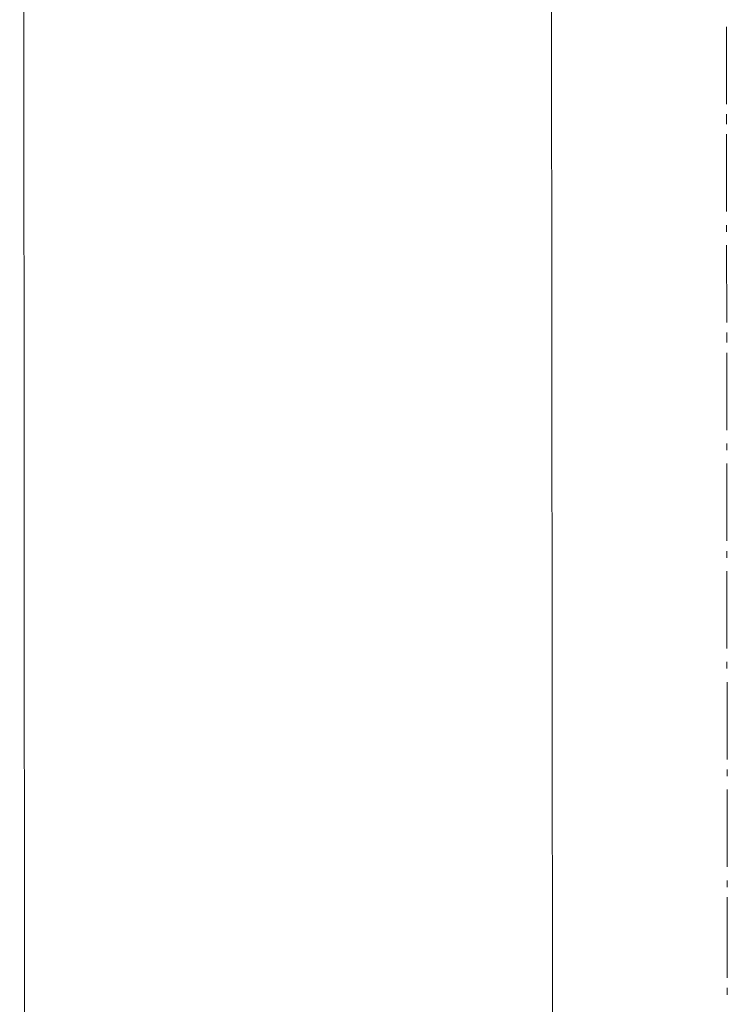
# Model space of a CAD drawing. Header units: inches. Extents: x -5850 to 5646, y 8947 to 13007.
# Tile 164 of 256: x -4498 to -4409, y 11013 to 11137. Entities that reach past the tile are written whole.
import ezdxf

# ---------------------------------------------------------------- set-up
doc = ezdxf.new("R2010")
doc.units = ezdxf.units.IN
doc.header["$MEASUREMENT"] = 0
doc.layers.add('at_Entity', color=7, linetype='Continuous')

msp = doc.modelspace()

# ---------------------------------------------------------------- linework, layer by layer
at = {"layer": 'at_Entity', "color": 7, "lineweight": 20}
for p, q in [((-4498.3, 11697.4), (-4496.97, 10199.58)), ((-4430.67, 10205.55), (-4432, 11691.97)), ((-4409.52, 11125.98), (-4409.53, 11135.69)), ((-4409.52, 11123.44), (-4409.52, 11124.71)), ((-4409.51, 11112.46), (-4409.52, 11122.17)), ((-4409.5, 11109.92), (-4409.51, 11110.77)), ((-4409.49, 11098.52), (-4409.5, 11108.24)), ((-4409.49, 11095.99), (-4409.49, 11097.25)), ((-4409.48, 11085), (-4409.49, 11094.71)), ((-4409.48, 11082.47), (-4409.48, 11083.32)), ((-4409.47, 11071.06), (-4409.48, 11080.78)), ((-4409.47, 11068.95), (-4409.47, 11069.8)), ((-4409.46, 11057.55), (-4409.47, 11067.26)), ((-4409.46, 11055.02), (-4409.46, 11055.86)), ((-4409.45, 11043.61), (-4409.45, 11053.32)), ((-4409.44, 11041.49), (-4409.44, 11042.34)), ((-4409.43, 11030.09), (-4409.44, 11039.81)), ((-4409.43, 11027.56), (-4409.43, 11028.4)), ((-4409.42, 11016.15), (-4409.43, 11026.29)), ((-4409.42, 11014.04), (-4409.42, 11014.88))]:
    msp.add_line(p, q, dxfattribs=at)

doc.saveas('drawing.dxf')
